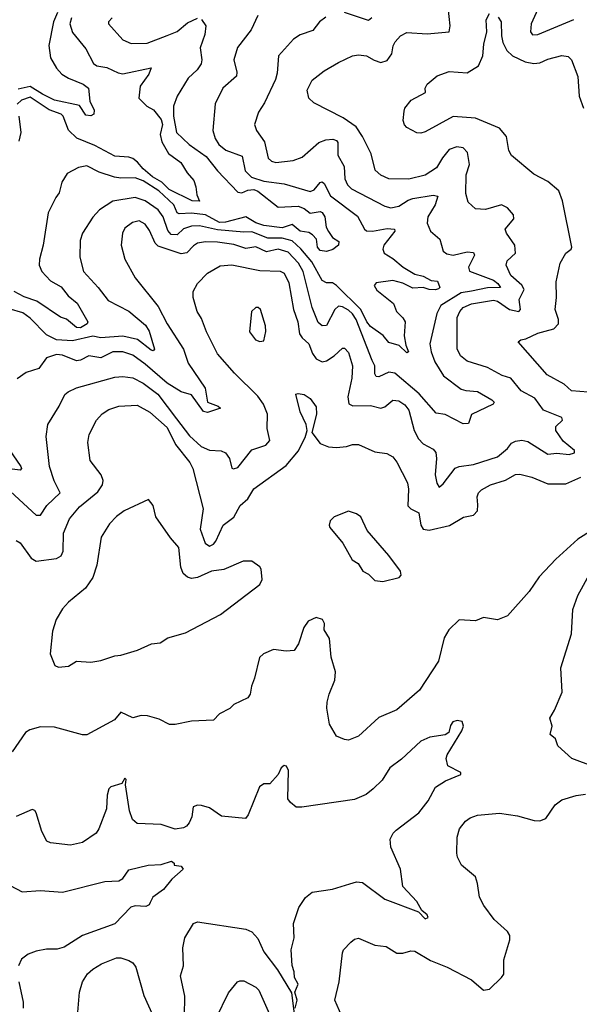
# Model space of a CAD drawing. Extents: x 2057697 to 2160550, y 827490 to 1016834.
# Tile 69 of 256: x 2110682 to 2113461, y 841344 to 846235. Entities that reach past the tile are written whole.
import ezdxf

# ---------------------------------------------------------------- set-up
doc = ezdxf.new("R2010")
doc.units = 0

msp = doc.modelspace()

# ---------------------------------------------------------------- linework, layer by layer
at = {"layer": '0CON20XD'}
for points in [[(2112662.2, 844152.2), (2112685, 844127.8), (2112735, 844101.5), (2112749.1, 844085), (2112752.8, 844055), (2112746, 843975), (2112752.9, 843932.9), (2112765, 843912.5), (2112785, 843930), (2112845, 844008), (2112865, 844016.2), (2112935, 844025.8), (2113055, 844063.2), (2113104.4, 844105), (2113125, 844130.8), (2113145, 844140.6), (2113175, 844145.7), (2113205, 844139.4), (2113305, 844077.5), (2113348.8, 844081.2), (2113410, 844075), (2113436.7, 844083.3), (2113437.1, 844095), (2113381, 844141), (2113344.7, 844195), (2113345.3, 844215), (2113377.6, 844245), (2113375, 844258.9), (2113283.8, 844295), (2113240, 844355), (2113171.9, 844391.9), (2113120.6, 844455), (2113078.4, 844468.4), (2113005, 844507.3), (2112905, 844539.3), (2112870.9, 844565), (2112855, 844600), (2112854.6, 844755), (2112867.1, 844785), (2112885, 844804.6), (2112926.3, 844823.7), (2113035, 844842.1), (2113055, 844837.1), (2113115, 844795.9), (2113160, 844785), (2113169.6, 844795), (2113161.9, 844845), (2113186.6, 844895), (2113176.4, 844916.4), (2113121.5, 844965), (2113097.5, 845015), (2113102.7, 845037.3), (2113144.5, 845075.5), (2113140.9, 845115), (2113100, 845175), (2113093.3, 845195), (2113135.6, 845245), (2113134.4, 845265), (2113105, 845300.6), (2113075, 845315.4), (2112995, 845292.9), (2112945, 845295.7), (2112909.1, 845329.1), (2112898, 845372), (2112900, 845465), (2112916.2, 845515), (2112906.7, 845575), (2112885, 845598.9), (2112853.6, 845603.6), (2112815, 845589.6), (2112781.4, 845548.6), (2112751.4, 845498.6), (2112695, 845462.5), (2112615, 845442.5), (2112514.7, 845444.6), (2112475, 845462.2), (2112448, 845488), (2112428, 845568), (2112385.2, 845655.2), (2112352.8, 845702.8), (2112288, 845748), (2112142.4, 845822.4), (2112117.5, 845845), (2112110, 845885), (2112135, 845934.2), (2112195, 845980.6), (2112265, 846022.9), (2112335, 846055.5), (2112365, 846060.6), (2112405, 846055.4), (2112443.3, 846033.2), (2112475, 846021.8), (2112506.9, 846033.1), (2112530.5, 846065), (2112536.9, 846105), (2112547.5, 846125), (2112574, 846155), (2112605, 846171.4), (2112705, 846164.6), (2112814.4, 846175.5), (2112819.6, 846205), (2112804.5, 846345)], [(2110869.4, 846270.6), (2110849.8, 846225), (2110826.7, 846106.7), (2110835.5, 846045), (2110864.5, 845995), (2110891.8, 845965), (2110924.8, 845944.8), (2110997.1, 845915), (2111024.2, 845895), (2111030.3, 845830.3), (2111052.2, 845785), (2111050, 845765), (2111035, 845757.8), (2111010.2, 845760.2), (2110978.7, 845808.7), (2110855, 845834.5), (2110795, 845864.3), (2110735, 845903.6), (2110675, 845889.6)], [(2112431.5, 846245), (2112415, 846230.5), (2112295, 846270)], [(2113505, 844385.4), (2113421.5, 844391.5), (2113386.7, 844425), (2113301.1, 844471.1), (2113157.5, 844635), (2113170, 844645), (2113195, 844649.2), (2113255, 844677.8), (2113291.9, 844688.1), (2113335, 844700), (2113358.2, 844725), (2113358.2, 844745), (2113340.9, 844795), (2113348.5, 844855), (2113347, 844933), (2113365.7, 845025), (2113394.4, 845075.6), (2113420, 845095), (2113423.8, 845105), (2113377.5, 845335), (2113358.8, 845385), (2113305, 845430.8), (2113235, 845467.5), (2113125, 845560), (2113110.8, 845585), (2113099.2, 845655), (2113065.5, 845695.5), (2112945, 845746.5), (2112835, 845754.5), (2112695, 845677.5), (2112675, 845670.8), (2112655, 845672.5), (2112605, 845700), (2112593.3, 845713.3), (2112587.1, 845735), (2112591.2, 845781.2), (2112594, 845795), (2112626, 845835), (2112697, 845873), (2112696.2, 845895), (2112706.2, 845915), (2112755, 845955.8), (2112815, 845977.8), (2112905, 845971.1), (2112960.8, 846005), (2112981.9, 846055), (2112987.1, 846112.9), (2113001.2, 846175), (2112998.8, 846235), (2113014.4, 846265.6)], [(2113264.2, 846305), (2113222.2, 846215), (2113219.1, 846175), (2113229.2, 846159.2), (2113255, 846162), (2113434.3, 846235.7)], [(2111864.3, 846255.7), (2111831.4, 846185), (2111763.9, 846096.1), (2111746.4, 846035), (2111761.2, 845975), (2111759.5, 845955), (2111690.5, 845895), (2111652.8, 845817.2), (2111642.1, 845685), (2111653.3, 845645), (2111671.3, 845615), (2111706.3, 845586.3), (2111787, 845557.1), (2111802.2, 845485), (2111833.1, 845453.1), (2111895, 845432.6), (2111995, 845419.3), (2112125, 845382.3), (2112145, 845389.5), (2112175, 845427.1), (2112185, 845430), (2112195, 845420.6), (2112225, 845359.7), (2112359.2, 845259.2), (2112394.2, 845195), (2112405, 845185.8), (2112434, 845184), (2112507.6, 845197.6), (2112543.8, 845195), (2112544.4, 845185), (2112490.7, 845115), (2112485.5, 845095), (2112492.9, 845075), (2112535, 845048.9), (2112586.5, 845005), (2112645, 844970.4), (2112685, 844961.4), (2112725, 844940), (2112756.7, 844936.8), (2112768.5, 844905), (2112762.7, 844897.3), (2112746.3, 844893.7), (2112715, 844894.8), (2112685, 844903.9), (2112635, 844900.7), (2112585, 844926.7), (2112535, 844939.6), (2112452.6, 844927.4), (2112442.9, 844915), (2112455, 844891.4), (2112538.9, 844825), (2112553.2, 844785), (2112585, 844754.7), (2112596.6, 844735), (2112592.1, 844665), (2112598.9, 844618.9), (2112613.3, 844585), (2112605, 844580.8), (2112566, 844616), (2112515, 844632.3), (2112487.1, 844667.1), (2112425, 844710.7), (2112405.3, 844735), (2112376.8, 844795), (2112255, 844915.4), (2112235, 844927.3), (2112205, 844928.5), (2112185, 844940), (2112132.9, 845032.9), (2112077.6, 845097.6), (2112035, 845136.5), (2111985, 845149.8), (2111915, 845150.3), (2111835, 845181.3), (2111795, 845179.1), (2111665, 845190.8), (2111575, 845210.5), (2111535, 845209.6), (2111495, 845196.5), (2111465, 845167), (2111435, 845167.9), (2111418.4, 845188.4), (2111395, 845255.4), (2111370.3, 845290.4), (2111305, 845335.3), (2111255, 845352.5), (2111145, 845333.8), (2111079.5, 845290.5), (2111046, 845254), (2110994.4, 845175), (2110982, 845138), (2110980.5, 845055), (2110998.9, 844985), (2111072.5, 844905), (2111120.9, 844840.9), (2111225, 844787.8), (2111307.8, 844717.8), (2111325, 844688.5), (2111352.4, 844597.6), (2111345, 844590), (2111335, 844592.9), (2111266.9, 844646.9), (2111195, 844663.8), (2111085, 844654.8), (2111045, 844663.1), (2110945, 844639.8), (2110865, 844645.2), (2110815, 844669.3), (2110735, 844753), (2110698.1, 844778.1), (2110630.8, 844799.2)], [(2111585, 846235.7), (2111606.9, 846205), (2111600.9, 846160.9), (2111577.9, 846095), (2111587.5, 846035), (2111582.7, 846015), (2111564.1, 845985.9), (2111518.5, 845945), (2111464.6, 845855), (2111446.2, 845805), (2111445.4, 845755), (2111461.5, 845675), (2111523.6, 845615), (2111607.5, 845555), (2111663.8, 845485), (2111765, 845378.6), (2111785, 845374.4), (2111815, 845387.4), (2111845, 845391.8), (2111865, 845383.6), (2111965, 845303.9), (2112065, 845308.6), (2112095, 845297), (2112125, 845273.3), (2112175, 845281.6), (2112185, 845276.7), (2112197, 845255), (2112203.9, 845205), (2112215, 845182.2), (2112235, 845152.5), (2112266.4, 845133.6), (2112265.6, 845114.4), (2112236.7, 845093.3), (2112206.4, 845083.6), (2112175, 845088.9), (2112160.7, 845105), (2112155.4, 845145), (2112136.9, 845166.9), (2112118.6, 845178.6), (2112074.9, 845184.9), (2112035, 845217.1), (2111985, 845200.8), (2111895, 845212.1), (2111855, 845225.4), (2111805, 845255.2), (2111705, 845229.9), (2111675, 845227.9), (2111605, 845265.1), (2111535, 845273.3), (2111475, 845270), (2111465, 845275.5), (2111448.1, 845315), (2111372.7, 845385), (2111295, 845435.2), (2111255, 845449.4), (2111185, 845447.4), (2111152.5, 845452.5), (2111077.6, 845477.6), (2111015, 845509.2), (2110975, 845500.8), (2110918.8, 845471.2), (2110892.1, 845427.9), (2110878.1, 845375), (2110862.5, 845352.5), (2110823.1, 845275), (2110798.2, 845115), (2110780, 845045), (2110779.6, 845015), (2110791.8, 844985), (2110835, 844937.2), (2110887.9, 844907.9), (2110923.9, 844863.9), (2110967.5, 844827.5), (2111021.2, 844735), (2111018, 844725), (2110985, 844704.4), (2110965, 844705.4), (2110915, 844748.1), (2110885, 844757.3), (2110766.9, 844836.9), (2110705, 844859), (2110655.3, 844885.4)], [(2110939.3, 846245), (2110930.7, 846215), (2110945, 846170.6), (2111010.2, 846090.2), (2111048.1, 846018.1), (2111065, 846005.4), (2111115, 845996.9), (2111171, 845971), (2111195, 845966.6), (2111335, 845995.8), (2111323.1, 845965), (2111281.3, 845905), (2111273.8, 845845), (2111312.9, 845805), (2111346.7, 845786.7), (2111385, 845739.2), (2111391, 845715), (2111380.5, 845665), (2111387.9, 845627.9), (2111421, 845571), (2111483.2, 845525), (2111514.1, 845474.1), (2111546.7, 845436.7), (2111557.8, 845405), (2111562, 845365), (2111575, 845333.3), (2111539.2, 845335), (2111425, 845392.1), (2111388.5, 845428.5), (2111342.5, 845455), (2111295, 845494.5), (2111267.8, 845527.8), (2111245, 845544.7), (2111225, 845552.7), (2111155, 845556.9), (2111055, 845610.1), (2110966.1, 845646.1), (2110925.5, 845685.5), (2110898.4, 845755), (2110888.9, 845765), (2110828, 845788), (2110735, 845849.5), (2110691.4, 845835), (2110669.2, 845815)], [(2111141.4, 846245), (2111122.9, 846225), (2111123.1, 846215), (2111194, 846135), (2111236.4, 846116.4), (2111315, 846118.5), (2111415, 846156.2), (2111465, 846176.2), (2111515, 846219.2), (2111565, 846243.3)], [(2112202.8, 846247.2), (2112170.8, 846225), (2112138, 846182), (2112075, 846160), (2112041.9, 846138.1), (2111966.9, 846055), (2111960.9, 845969.1), (2111952.9, 845937.1), (2111898.3, 845821.7), (2111867.5, 845775), (2111848, 845715), (2111857.5, 845685), (2111897.7, 845627.7), (2111916.7, 845546.7), (2111932.2, 845532.2), (2111955, 845525.3), (2112040, 845535), (2112085, 845551.9), (2112168.1, 845625), (2112202.2, 845637.8), (2112238, 845642), (2112255, 845635.4), (2112261.5, 845625), (2112261.9, 845561.9), (2112293.3, 845505), (2112296.1, 845445), (2112310, 845415), (2112330.6, 845395), (2112495, 845309.2), (2112525, 845300), (2112565, 845308.2), (2112611.2, 845338.8), (2112635, 845347.6), (2112735, 845363.8), (2112757.9, 845357.9), (2112745.9, 845315), (2112708.8, 845255), (2112705.5, 845225), (2112722.2, 845185), (2112767.9, 845145), (2112784.5, 845085), (2112802.6, 845072.6), (2112835, 845065.3), (2112905, 845081.3), (2112935, 845078.6), (2112941.1, 845065), (2112910.9, 845005), (2112915.4, 844985.4), (2113035, 844940.6), (2113056.2, 844925), (2113069.1, 844905), (2113005, 844903), (2112925, 844886.1), (2112875, 844877.6), (2112774.2, 844815), (2112754.2, 844775), (2112719.2, 844625), (2112724.8, 844585), (2112744.2, 844535), (2112786.2, 844466.2), (2112875, 844400.4), (2112897.6, 844392.4), (2112955, 844387.9), (2113026.8, 844346.8), (2113037.5, 844335), (2113033.1, 844325), (2112926.2, 844273.8), (2112910.8, 844229.2), (2112885, 844227.1), (2112795, 844274.6), (2112750.5, 844280.5), (2112666.4, 844376.3), (2112545, 844479.2), (2112515, 844484.6), (2112465, 844461.5), (2112452.5, 844462.5), (2112446.1, 844476.1), (2112445.2, 844515), (2112431.9, 844541.9)], [(2113058.3, 846248.3), (2113073.8, 846225), (2113074, 846155), (2113081.7, 846121.7), (2113101.3, 846081.3), (2113129.2, 846055), (2113192, 846025), (2113235, 846017.5), (2113265, 846020.4), (2113305, 846038.5), (2113375, 846056.9), (2113405, 846052.5), (2113422.5, 846035), (2113453, 845953), (2113460.3, 845855), (2113481.2, 845795)], [(2110677.5, 845755), (2110688, 845675), (2110677.7, 845632.3)], [(2112431.9, 844541.9), (2112353, 844745), (2112335, 844774.2), (2112315, 844791.7), (2112285, 844809.5), (2112265, 844811.8), (2112247.8, 844795), (2112205, 844716.2), (2112185, 844713.9), (2112165, 844730.9), (2112134.4, 844805), (2112089.5, 844985), (2112066.8, 845025), (2112015, 845079.8), (2111965.2, 845094.8), (2111908.6, 845081.4), (2111855, 845106.7), (2111805, 845098.3), (2111745, 845118.5), (2111665, 845130), (2111605, 845131.3), (2111565, 845124.7), (2111545, 845112.1), (2111512.7, 845077.3), (2111485, 845071.4), (2111369.8, 845109.8), (2111355.7, 845125.7), (2111327.5, 845187.6), (2111305, 845220), (2111275.2, 845235.2), (2111242.7, 845227.3), (2111205, 845198.9), (2111193.1, 845175), (2111186.5, 845115), (2111204.4, 845045), (2111255, 844952), (2111370.2, 844810.2), (2111414.7, 844725), (2111495, 844598.6), (2111518.6, 844528.6), (2111604.1, 844405), (2111615.2, 844335.2), (2111668.6, 844315), (2111680, 844305), (2111615, 844283.4), (2111595, 844288.6), (2111535, 844371.8), (2111485, 844386), (2111415, 844429.7), (2111305, 844523.9), (2111245, 844568.5), (2111195, 844585.2), (2111145, 844585.3), (2111085, 844554.7), (2111025, 844564.6), (2110985, 844544.2), (2110965, 844540.5), (2110895, 844567.8), (2110865, 844571.8), (2110815, 844555.7), (2110778.1, 844501.9), (2110715, 844481.8), (2110669.1, 844450.9)], [(2110615, 843911.5), (2110765, 843773.5), (2110785, 843774.3), (2110817.8, 843822.2), (2110883.3, 843885), (2110853.1, 843945), (2110830.4, 844015), (2110814.4, 844165), (2110822.9, 844225), (2110878.9, 844315), (2110907.1, 844372.9), (2110922.7, 844387.3), (2110964, 844406), (2111155, 844459.7), (2111195, 844462.8), (2111245, 844456), (2111295, 844428.8), (2111367.7, 844375), (2111461.8, 844251.8), (2111525, 844167.9), (2111583.1, 844115), (2111625, 844096.4), (2111683.4, 844093.4), (2111705, 844084.3), (2111723.5, 844055), (2111735, 844007.5), (2111743.6, 844003.6), (2111765, 844011.4), (2111835, 844097.8), (2111905, 844122.1), (2111924.5, 844145), (2111910.8, 844205), (2111912.5, 844275), (2111892.5, 844325), (2111865, 844365.7), (2111749.2, 844479.2), (2111663.8, 844575), (2111609.5, 844685), (2111585, 844750), (2111563.1, 844785), (2111543.1, 844855), (2111544.2, 844885), (2111565.7, 844925), (2111614.7, 844975.3), (2111678.4, 845011.6), (2111735, 845017.5), (2111875, 844988.4), (2111975, 844986.2), (2111995, 844976.7), (2112018.4, 844928.4), (2112041.9, 844795), (2112064.1, 844735), (2112072.5, 844675), (2112085, 844655.4), (2112118.5, 844625), (2112136.9, 844576.9), (2112155, 844550.8), (2112185, 844535.5), (2112205, 844540.9), (2112244.4, 844565), (2112285, 844602.9), (2112295, 844604.2), (2112315, 844582), (2112334.6, 844515), (2112332, 844455), (2112312.4, 844362.3), (2112317.4, 844327.4), (2112336.2, 844316.2), (2112425, 844317.9), (2112475, 844305.4), (2112495, 844311.5), (2112535, 844345.5), (2112565, 844341.8), (2112595, 844322.5), (2112614.6, 844295), (2112640.3, 844195), (2112662.2, 844152.2)], [(2111875, 844636.7), (2111895, 844640), (2111903.9, 844686.1), (2111902.5, 844715), (2111878.8, 844795), (2111865.9, 844805.9), (2111855, 844806.2), (2111834, 844785), (2111824, 844685), (2111852.5, 844645), (2111875, 844636.7)], [(2112081.1, 844125), (2112100.6, 844159.4), (2112110, 844195), (2112104.2, 844225), (2112075, 844286.7), (2112053.3, 844375), (2112065, 844378.8), (2112095, 844372.5), (2112125, 844354), (2112155, 844312.5), (2112155.8, 844275.8), (2112132.5, 844185), (2112175, 844129.2), (2112215, 844113.1), (2112255, 844110), (2112305, 844114.5), (2112335, 844125.5), (2112365, 844125.5), (2112445, 844088.1), (2112505, 844080), (2112535, 844062.9), (2112555, 844037.5), (2112607.3, 843935), (2112612.3, 843902.3), (2112609.7, 843819.7), (2112624.4, 843805), (2112663.6, 843785), (2112673.9, 843725), (2112685.8, 843705), (2112715, 843699.3), (2112816.9, 843723.1), (2112886.7, 843763.3), (2112936.2, 843773.8), (2112956, 843795), (2112957.5, 843825), (2112954.4, 843865.6), (2112960.8, 843885), (2112975, 843900), (2113020, 843925), (2113095, 843947.8), (2113145, 843975.4), (2113165, 843977.3), (2113225, 843963.1), (2113305, 843929.7), (2113395, 843930), (2113468.1, 843961.9)], [(2110665, 843648), (2110685, 843635.7), (2110739.8, 843559.8), (2110764.6, 843544.6), (2110865, 843558.5), (2110888.7, 843571.3), (2110897.9, 843595), (2110900, 843685), (2110930, 843755), (2110980, 843815), (2111071, 843889), (2111093.8, 843925), (2111096.1, 843946.1), (2111086.7, 843975), (2111031.9, 844045), (2111021.1, 844135), (2111028.1, 844175), (2111063.1, 844245), (2111092.6, 844277.4), (2111125, 844298.5), (2111175, 844314.7), (2111265, 844320.3), (2111328.5, 844285), (2111415, 844208.7), (2111456.1, 844125), (2111527.5, 844035), (2111542.8, 844005), (2111593.6, 843805), (2111577.7, 843705), (2111604.1, 843634.1), (2111625, 843620), (2111645, 843630), (2111656.7, 843645), (2111692.7, 843725), (2111746.2, 843763.8), (2111777.8, 843822.2), (2111815.8, 843854.2), (2111845.6, 843905), (2112005, 844020), (2112066, 844094), (2112081.1, 844125)], [(2110630.3, 844100.3), (2110687.8, 844015), (2110692, 844005), (2110685, 843998), (2110605, 844007.1)], [(2110875, 843018.8), (2110925, 843024.2), (2110965, 843048), (2111035, 843044.3), (2111085, 843051.4), (2111155, 843075.6), (2111185, 843078.1), (2111266.9, 843103.1), (2111337.5, 843135), (2111380.5, 843139.6), (2111417.5, 843165), (2111505, 843190), (2111679.5, 843280.5), (2111875, 843430), (2111885.8, 843455), (2111881.2, 843505), (2111875, 843517.5), (2111835, 843546), (2111792.5, 843545), (2111696.2, 843503.8), (2111635, 843496.1), (2111565, 843464.6), (2111535, 843459.6), (2111515, 843465.4), (2111494.2, 843484.2), (2111481.8, 843515), (2111472.8, 843612.8), (2111430.8, 843660.8), (2111358.6, 843765), (2111345, 843822.5), (2111321.7, 843851.7), (2111200.8, 843795), (2111162.9, 843767.1), (2111128.8, 843731.2), (2111086.9, 843665), (2111065.6, 843525), (2111045.5, 843464.6), (2111008.9, 843411.1), (2110925, 843342), (2110895, 843308.8), (2110864.2, 843255), (2110845, 843197.5), (2110834, 843085), (2110856.4, 843026.4), (2110875, 843018.8)], [(2112485, 843444.6), (2112566.7, 843465), (2112576.7, 843475), (2112573.3, 843495), (2112515, 843573.3), (2112408.3, 843698.3), (2112375.7, 843765.7), (2112355, 843781.2), (2112315, 843794), (2112243.3, 843765), (2112223.8, 843745), (2112218.8, 843725), (2112222.3, 843712.3), (2112286.2, 843635), (2112332.7, 843552.7), (2112363, 843533), (2112386.7, 843495), (2112415, 843480), (2112445, 843450), (2112485, 843444.6)], [(2113525, 843699.4), (2113454, 843655), (2113345, 843555.8), (2113261.9, 843468.1), (2113211.9, 843395), (2113105, 843274.4), (2113055, 843254), (2112985, 843266.2), (2112945, 843248.8), (2112865, 843253.8), (2112813.8, 843205), (2112790.8, 843165), (2112761.2, 843048.8), (2112668, 842905), (2112555, 842807.1), (2112465, 842769.2), (2112365, 842676.2), (2112315, 842656.2), (2112295, 842658.8), (2112256.1, 842676.1), (2112220, 842735), (2112208.1, 842815), (2112209.5, 842845), (2112218.9, 842885), (2112247.1, 842955), (2112250.8, 842995), (2112228.7, 843068.7), (2112221.2, 843161.2), (2112194.2, 843204.2), (2112196, 843235), (2112186, 843255), (2112155, 843266.2), (2112115, 843246.7), (2112093.7, 843216.3), (2112066.9, 843135), (2112045, 843102), (2112005, 843097.5), (2111943.1, 843106.9), (2111893.3, 843085), (2111873.7, 843066.3), (2111848.9, 842965), (2111833.1, 842925), (2111827.1, 842885), (2111815, 842866.2), (2111745.9, 842834.1), (2111725, 842813.3), (2111675, 842786.7), (2111645, 842756.2), (2111535, 842751.2), (2111455, 842733.3), (2111426.4, 842733.6), (2111375, 842761.2), (2111316.6, 842776.6), (2111285, 842778.1), (2111245, 842767.8), (2111185, 842795.5), (2111153.2, 842756.8), (2111015, 842682), (2110995, 842682), (2110855, 842720), (2110785, 842722.5), (2110732.4, 842707.6), (2110711.2, 842695), (2110645, 842598)], [(2113534.5, 842524.5), (2113423.8, 842565), (2113355, 842627.5), (2113342.3, 842662.3), (2113316.7, 842685), (2113326.2, 842725), (2113314.3, 842765), (2113338.6, 842805), (2113375.4, 842894.6), (2113369.2, 843015), (2113422.2, 843185), (2113428.5, 843305), (2113453.1, 843375), (2113520, 843495)], [(2112050, 841325), (2112060, 841365), (2112048, 841405), (2112065.7, 841445), (2112046.9, 841476.9), (2112045.4, 841505), (2112035, 841536.7), (2112030, 841615), (2112045.3, 841675), (2112042.3, 841745), (2112067.7, 841825), (2112102.3, 841875), (2112135, 841901.3), (2112235, 841916.9), (2112322.1, 841942.1), (2112355, 841951.8), (2112385, 841950), (2112496, 841866), (2112663.4, 841803.4), (2112695, 841769.5), (2112711.4, 841775), (2112705, 841789.4), (2112679.5, 841809.6), (2112655, 841854.3), (2112585, 841930), (2112573.1, 842015), (2112524.5, 842124.5), (2112522.5, 842165), (2112536.4, 842193.6), (2112551.2, 842208.8), (2112664.3, 842295), (2112710, 842355), (2112746.8, 842423.2), (2112796, 842455), (2112873.3, 842485), (2112873.3, 842495), (2112808.8, 842528.8), (2112799.2, 842565), (2112805, 842583.8), (2112877.9, 842702.1), (2112886.1, 842726.1), (2112879.5, 842749.6), (2112855, 842753.5), (2112833.4, 842746.6), (2112821.4, 842728.6), (2112812.9, 842695), (2112795, 842681.9), (2112718.8, 842671.2), (2112675, 842652), (2112578.8, 842561.2), (2112521.1, 842518.9), (2112481.7, 842458.3), (2112437.5, 842415), (2112402.9, 842387.1), (2112345, 842360.8), (2112082.9, 842322.9), (2112055, 842324.2), (2112026.4, 842346.4), (2112014.4, 842365), (2112017.3, 842505), (2112007.1, 842527.1), (2111995, 842530.6), (2111980.6, 842519.4), (2111965, 842486), (2111925, 842440), (2111895, 842440), (2111873.8, 842425), (2111817.5, 842285), (2111803.3, 842266.7), (2111685, 842278.6), (2111625, 842320.8), (2111585, 842332.5), (2111565, 842334), (2111544.3, 842325.7), (2111537.1, 842275), (2111524.5, 842245.5), (2111511.3, 842228.7), (2111495, 842220.6), (2111455, 842214.3), (2111385, 842237.8), (2111265, 842242.9), (2111242, 842262), (2111226.9, 842305), (2111208, 842435), (2111210.7, 842460.7), (2111205, 842468), (2111188.8, 842441.2), (2111135, 842424.2), (2111125.8, 842415), (2111117.4, 842382.6), (2111113.3, 842315), (2111075.6, 842215), (2111062, 842195), (2110995, 842147.5), (2110935, 842134.2), (2110835.7, 842145.7), (2110816.7, 842155), (2110792.4, 842202.4), (2110763.8, 842295), (2110757.1, 842307.1), (2110745, 842311.2), (2110665, 842276.7)], [(2112281.8, 841285), (2112247.5, 841365), (2112268.8, 841455), (2112285, 841600), (2112290, 841615), (2112327.3, 841652.7), (2112345, 841668), (2112365, 841672.5), (2112445, 841638.6), (2112501.7, 841631.7), (2112555, 841598.6), (2112585, 841598.6), (2112625, 841610.6), (2112645, 841608.1), (2112722.3, 841562.3), (2112805, 841528.8), (2112925.9, 841465.9), (2112985, 841414.2), (2113015, 841420), (2113075, 841476.7), (2113085.5, 841494.5), (2113085.9, 841565), (2113116.1, 841665), (2113115.4, 841685.4), (2113104.3, 841705), (2113037.5, 841765), (2112986.2, 841835), (2112965.9, 841875.9), (2112956, 841945), (2112945, 841976.7), (2112876.2, 842035), (2112856.7, 842075), (2112853.3, 842095), (2112853.8, 842175), (2112866.2, 842215), (2112895.8, 842254.2), (2112918.8, 842271.2), (2112955, 842284), (2113065, 842294.2), (2113155, 842280.8), (2113236.8, 842256.8), (2113265, 842255.6), (2113295, 842267.1), (2113341.4, 842335), (2113375, 842360), (2113445, 842381.1), (2113492.6, 842387.4)], [(2110635, 841933.6), (2110695, 841903.1), (2110785, 841910), (2110895, 841900.5), (2111105, 841954.2), (2111175, 841958), (2111195, 841968.8), (2111225, 842012.5), (2111320, 842035), (2111385, 842038.8), (2111435.8, 842055.8), (2111450, 842045), (2111450, 842035), (2111485, 842030), (2111493.8, 842015), (2111437.1, 841965), (2111396.7, 841915), (2111343, 841877), (2111330.5, 841849.6), (2111325, 841837.5), (2111309.3, 841830.7), (2111255, 841832.5), (2111235, 841826.7), (2111155, 841744.3), (2110995, 841685.8), (2110902.7, 841627.3), (2110867.9, 841617.9), (2110815, 841618), (2110765, 841607.7), (2110725, 841592.7), (2110692.1, 841567.9), (2110676.5, 841535)], [(2111500.9, 841285), (2111503.1, 841385), (2111481.5, 841485), (2111495.5, 841535), (2111492.1, 841625), (2111503.1, 841675), (2111545, 841746), (2111565, 841754.3), (2111805, 841716.9), (2111835, 841704.6), (2111865, 841671.1), (2111895, 841604.5), (2111962, 841515), (2112031.7, 841401.7), (2112045, 841297.5)], [(2110969.2, 841285), (2110980, 841405), (2110994, 841455), (2111019.2, 841495), (2111045, 841519.2), (2111088.8, 841545), (2111162.5, 841575), (2111185, 841575.6), (2111225, 841562.5), (2111245, 841550.8), (2111259.4, 841529.4), (2111298.3, 841388.3), (2111345.6, 841285)], [(2110678.1, 841455), (2110699.4, 841355), (2110700, 841325)], [(2111658, 841275), (2111718.8, 841401.2), (2111763.3, 841455), (2111775, 841461.2), (2111795, 841460), (2111855, 841430), (2111869.4, 841415), (2111949.1, 841235)]]:
    msp.add_lwpolyline(points, dxfattribs=at)

doc.saveas('drawing.dxf')
